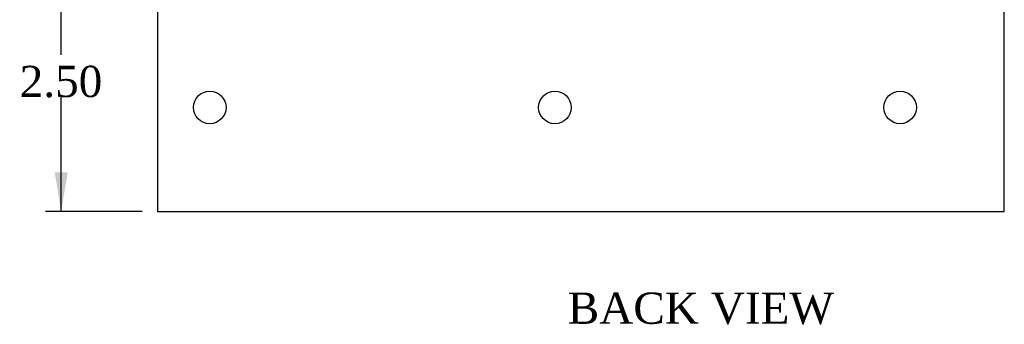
# Model space of a CAD drawing. Header units: inches. Extents: x 0.1 to 41.9, y -0.2 to 27.9.
# Tile 2 of 2: x 17.6 to 27.1, y 6.5 to 9.5. Entities that reach past the tile are written whole.
import ezdxf
from ezdxf.enums import TextEntityAlignment as Align

# ---------------------------------------------------------------- set-up
doc = ezdxf.new("R2010")
doc.units = ezdxf.units.IN
doc.header["$MEASUREMENT"] = 0
doc.layers.add('COM49445', color=7, linetype='Continuous')
doc.layers.add('Default', color=7, linetype='Continuous')
doc.styles.add('SEACAD_Times_New_Roman', font='times.ttf')
doc.dimstyles.new('HAMMOND_(STH_-_48x32)', dxfattribs={"dimtxt": 0.3, "dimasz": 0.375, "dimexe": 0.15, "dimexo": 0.15, "dimgap": 0.075, "dimtad": 0, "dimtih": 1, "dimtoh": 1, "dimzin": 0, "dimdsep": 46, "dimtxsty": 'SEACAD_Times_New_Roman', "dimblk1": '_SE_FILLED', "dimblk2": '_SE_FILLED', "dimsah": 1, "dimcen": 0.15, "dimadec": 0, "dimazin": 0, "dimtfac": 0.8, "dimtofl": 0, "dimtmove": 0, "dimatfit": 3, "dimfxl": 1, "dimtolj": 1, "dimtzin": 0, "dimarcsym": 0})

# ---------------------------------------------------------------- blocks, each defined once
blk = doc.blocks.new('SE5')
at = {"layer": 'COM49445', "color": 7, "linetype": 'Continuous'}
for p, q in [((27.0709839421, 7.626625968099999), (27.0709839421, 22.5016259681)), ((18.9459839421, 9.751625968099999), (18.9459839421, 7.626625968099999)), ((18.9459839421, 7.626625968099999), (27.0709839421, 7.626625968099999))]:
    blk.add_line(p, q, dxfattribs=at)
for centre in [(19.4459839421, 8.626625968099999), (22.7584839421, 8.626625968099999), (26.0709839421, 8.626625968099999)]:
    blk.add_circle(centre, 0.15625, dxfattribs=at)
blk = doc.blocks.new('DMBLK1258')
at = {"layer": 'Default', "linetype": 'Continuous', "transparency": 16777216}
for points in [[(17.95759332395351, 9.751625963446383), (18.08259332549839, 9.751625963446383), (18.02009332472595, 10.126625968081)], [(17.95759332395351, 8.001625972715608), (18.02009332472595, 7.626625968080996), (18.08259332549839, 8.001625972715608)]]:
    blk.add_hatch(color=7, dxfattribs=at).paths.add_polyline_path(points)
at = {"layer": 'Default', "color": 7, "linetype": 'Continuous', "transparency": 16777216}
for p, q in [((19.1709839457, 10.1266259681), (17.8700933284, 10.1266259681)), ((18.0200933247, 9.1316260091), (18.0200933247, 10.1266259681)), ((18.0200933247, 7.626625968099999), (18.0200933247, 8.726626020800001)), ((18.7959839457, 7.626625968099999), (17.8700933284, 7.626625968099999))]:
    blk.add_line(p, q, dxfattribs=at)
at = {"layer": 'Default', "color": 7, "linetype": 'Continuous', "transparency": 16777216, "style": 'SEACAD_Times_New_Roman'}
blk.add_text('2.50', height=0.3, dxfattribs=at).set_placement((17.6219890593, 9.026626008), align=Align.TOP_LEFT)
blk = doc.blocks.new('_SE_FILLED')
at = {"color": 0}
blk.add_line((0, 0), (-1, 0), dxfattribs=at)
blk.add_solid([(0, 0), (-1, -0.1665), (-1, 0.1665), (0, 0)], dxfattribs=at)

msp = doc.modelspace()

# ---------------------------------------------------------------- block references
at = {"layer": 'Default'}
msp.add_blockref('SE5', (0, 0), dxfattribs=at)

# ---------------------------------------------------------------- texts
at = {"layer": 'Default', "color": 7, "linetype": 'Continuous', "style": 'SEACAD_Times_New_Roman'}
msp.add_text('BACK VIEW', height=0.3, dxfattribs=at).set_placement((22.8815353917, 6.847824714), align=Align.TOP_LEFT)

# ---------------------------------------------------------------- dimensions: what is measured, and where the dimension line sits
at = {"layer": 'Default', "color": 7, "linetype": 'Continuous'}
dim = msp.add_linear_dim(base=(18.0200933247, 10.1266259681), p1=(18.9459839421, 7.626625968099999), p2=(19.3209839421, 10.1266259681), angle=90, text='\\A1;<>', dimstyle='HAMMOND_(STH_-_48x32)', dxfattribs=at)
dim.commit()
dim.dimension.update_dxf_attribs({"geometry": 'DMBLK1258', "text_midpoint": (18.0200933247, 8.876626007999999), "dimtype": 160})

doc.saveas('drawing.dxf')
